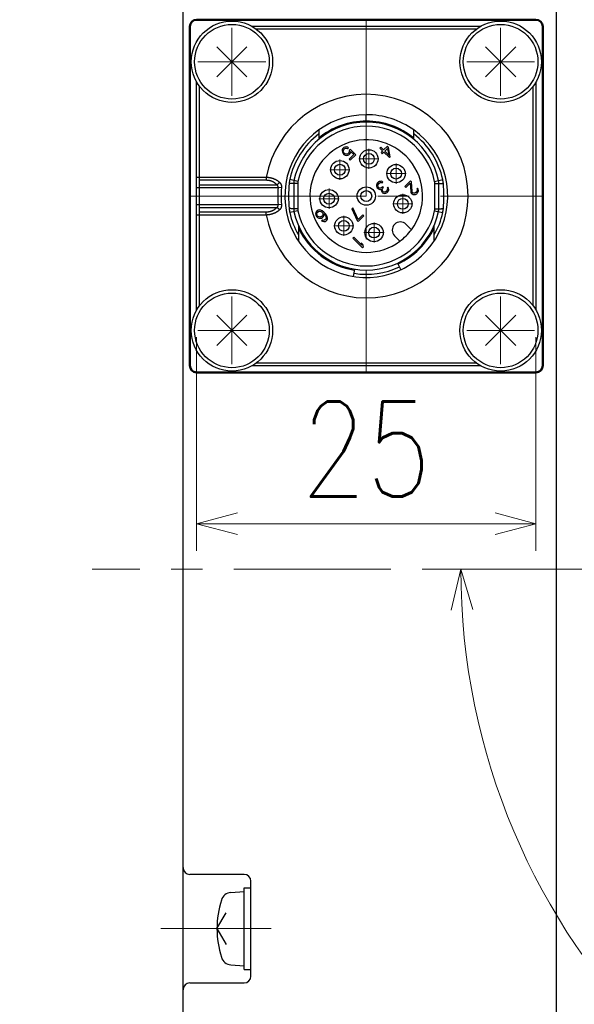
# Model space of a CAD drawing. Header units: millimetres. Extents: x 0 to 840, y 0 to 594.
# Tile 92 of 139: x 321 to 362, y 463 to 536. Entities that reach past the tile are written whole.
import ezdxf

# ---------------------------------------------------------------- set-up
doc = ezdxf.new("R2010")
doc.units = ezdxf.units.MM
doc.header["$LTSCALE"] = 0.36378
doc.linetypes.add('CENTER', pattern=[50.8, 31.75, -6.35, 6.35, -6.35])
for name, color, linetype in [('NoLayerName_001', 7, 'Continuous'), ('NoLayerName_002', 7, 'Continuous'), ('NoLayerName_003', 7, 'Continuous')]:
    doc.layers.add(name, color=color, linetype=linetype)
doc.styles.get("Standard").update_dxf_attribs({"font": 'txt', "bigfont": 'extfont2'})
doc.dimstyles.get("Standard").update_dxf_attribs({"dimtxt": 2.5, "dimasz": 2.5, "dimexe": 1, "dimexo": 1, "dimtad": 1, "dimdec": 3, "dimzin": 0, "dimdsep": 46, "dimtxsty": 'Standard', "dimcen": 2.5, "dimadec": 3, "dimazin": 0, "dimtfac": 0.75, "dimtdec": 3, "dimtmove": 0, "dimatfit": 3, "dimfxl": 1, "dimarcsym": 0})

# ---------------------------------------------------------------- blocks, each defined once
blk = doc.blocks.new('DIM_0002')
at = {"color": 3, "linetype": 'Continuous', "lineweight": 13}
for points in [[(4.584, 49.634), (2, 49.634), (0, 49.634)], [(1.287, 46.611), (2, 49.634), (2.894, 46.66)]]:
    blk.add_lwpolyline(points, dxfattribs=at)
blk.add_arc((51.634, 49.634), 49.634, 180, 90, dxfattribs=at)
blk = doc.blocks.new('_OPEN30')
at = {"color": 0, "linetype": 'ByBlock', "lineweight": -2}
for p, q in [((-1, 0.267949), (0, 0)), ((0, 0), (-1, -0.267949)), ((0, 0), (-1, 0))]:
    blk.add_line(p, q, dxfattribs=at)
blk = doc.blocks.new('*D66')
at = {"layer": 'Defpoints', "color": 0}
for p in [(334.097, 514.359), (359.097, 514.359), (334.097, 498.608)]:
    blk.add_point(p, dxfattribs=at)
at = {"layer": 'NoLayerName_001', "color": 0, "linetype": 'Continuous', "lineweight": 13}
for p, q in [((334.097, 512.359), (334.097, 496.608)), ((359.097, 512.359), (359.097, 496.608)), ((356.097, 498.608), (337.097, 498.608))]:
    blk.add_line(p, q, dxfattribs=at)
at = {"layer": 'NoLayerName_001', "color": 0, "lineweight": 13, "xscale": 3, "yscale": 3, "zscale": 3, "rotation": 180}
blk.add_blockref('_OPEN30', (334.097, 498.608), dxfattribs=at)
at = {"layer": 'NoLayerName_001', "color": 0, "lineweight": 13, "xscale": 3, "yscale": 3, "zscale": 3}
blk.add_blockref('_OPEN30', (359.097, 498.608), dxfattribs=at)
at = {"layer": 'NoLayerName_001', "color": 0, "lineweight": 13, "insert": (346.597, 504.108), "char_height": 7, "attachment_point": 5}
blk.add_mtext('\\W0.8000;25', dxfattribs=at)

msp = doc.modelspace()

# ---------------------------------------------------------------- linework, layer by layer
at = {"layer": 'NoLayerName_001', "color": 7, "linetype": 'Continuous', "lineweight": 25}
for p, q in [((360.5971, 555.2623), (360.5971, 435.2623)), ((333.0971, 436.0623), (333.0971, 554.4623)), ((355.0004, 535.2623), (338.1937, 535.2623)), ((335.5859, 531.5512), (337.8082, 533.7735)), ((335.5859, 533.7735), (337.8082, 531.5512)), ((357.6082, 531.5512), (355.3859, 533.7735)), ((357.6082, 533.7735), (355.3859, 531.5512)), ((334.0971, 514.359), (334.0971, 531.1657)), ((359.0971, 531.1657), (359.0971, 514.359)), ((343.0971, 527.6357), (343.0971, 526.9399)), ((350.0971, 526.9399), (350.0971, 527.6357)), ((344.8664, 526.2643), (344.8229, 526.1907)), ((344.9366, 526.3345), (344.8664, 526.2643)), ((345.0102, 526.3779), (344.9366, 526.3345)), ((344.9416, 526.189), (345.0118, 526.2592)), ((345.1138, 526.3913), (345.0102, 526.3779)), ((345.0118, 526.2592), (345.0737, 526.291)), ((345.0737, 526.291), (345.1389, 526.296)), ((345.2091, 526.3662), (345.1138, 526.3913)), ((345.1389, 526.296), (345.2225, 526.2592)), ((345.2927, 526.3295), (345.2091, 526.3662)), ((345.2225, 526.2592), (345.2927, 526.3295)), ((347.6613, 526.3721), (347.5914, 526.3023)), ((347.5914, 526.3023), (347.8021, 526.0917)), ((347.8719, 526.1615), (347.6613, 526.3721)), ((348.1512, 526.4408), (347.8719, 526.1615)), ((347.9622, 526.0712), (348.16, 526.2691)), ((348.2415, 526.3505), (348.1512, 526.4408)), ((348.16, 526.2691), (348.248, 525.7854)), ((348.3684, 525.665), (348.2415, 526.3505)), ((344.8229, 526.1907), (344.8096, 526.0871)), ((344.8096, 526.0871), (344.8346, 525.9918)), ((344.8346, 525.9918), (344.8865, 525.8932)), ((344.8865, 525.8932), (344.9466, 525.833)), ((344.9049, 526.062), (344.9099, 526.1272)), ((344.9266, 525.9935), (344.9049, 526.062)), ((344.9099, 526.1272), (344.9416, 526.189)), ((344.96, 525.9366), (344.9266, 525.9935)), ((344.9466, 525.833), (345.0453, 525.7812)), ((344.9901, 525.9065), (344.96, 525.9366)), ((345.0469, 525.8731), (344.9901, 525.9065)), ((345.0453, 525.7812), (345.1406, 525.7561)), ((345.1155, 525.8514), (345.0469, 525.8731)), ((345.1807, 525.8564), (345.1155, 525.8514)), ((345.1406, 525.7561), (345.2442, 525.7695)), ((345.2425, 525.8881), (345.1807, 525.8564)), ((345.3127, 525.9584), (345.2425, 525.8881)), ((345.2442, 525.7695), (345.3178, 525.8129)), ((345.3445, 526.0202), (345.3127, 525.9584)), ((345.3178, 525.8129), (345.388, 525.8831)), ((345.3462, 526.1121), (345.3445, 526.0202)), ((345.4281, 526.1941), (345.3462, 526.1121)), ((345.6855, 525.8196), (345.3462, 525.4803)), ((345.3462, 525.4803), (345.4214, 525.405)), ((345.388, 525.8831), (345.4314, 525.9567)), ((345.4214, 525.405), (345.8192, 525.8029)), ((345.8192, 525.8029), (345.4281, 526.1941)), ((345.4314, 525.9567), (345.4448, 526.0603)), ((345.4448, 526.0603), (345.6855, 525.8196)), ((347.8021, 526.0917), (347.6857, 525.9753)), ((347.6857, 525.9753), (347.776, 525.885)), ((347.776, 525.885), (347.8923, 526.0014)), ((347.8923, 526.0014), (348.2985, 525.5952)), ((348.248, 525.7854), (347.9622, 526.0712)), ((348.2985, 525.5952), (348.3684, 525.665)), ((341.2695, 523.9112), (341.2471, 523.7004)), ((341.2471, 523.7004), (341.2471, 521.8242)), ((347.3518, 523.5682), (347.3468, 523.503)), ((347.3468, 523.503), (347.3685, 523.4345)), ((347.3685, 523.6451), (347.3518, 523.5682)), ((347.4003, 523.707), (347.3685, 523.6451)), ((347.3685, 523.4345), (347.402, 523.3777)), ((347.4939, 523.8006), (347.4003, 523.707)), ((347.402, 523.3777), (347.4621, 523.3175)), ((347.4354, 523.5315), (347.4438, 523.5699)), ((347.4421, 523.478), (347.4354, 523.5315)), ((347.4605, 523.4362), (347.4421, 523.478)), ((347.4438, 523.5699), (347.4872, 523.6435)), ((347.5206, 523.376), (347.4605, 523.4362)), ((347.4621, 523.3175), (347.534, 523.269)), ((347.4872, 523.6435), (347.5574, 523.7137)), ((347.5558, 523.8324), (347.4939, 523.8006)), ((347.6042, 523.3392), (347.5206, 523.376)), ((347.6326, 523.8491), (347.5558, 523.8324)), ((347.5574, 523.7137), (347.631, 523.7571)), ((347.6694, 523.3442), (347.6042, 523.3392)), ((347.631, 523.7571), (347.6694, 523.7655)), ((347.6978, 523.8541), (347.6326, 523.8491)), ((347.6694, 523.7655), (347.7229, 523.7588)), ((347.7547, 523.3994), (347.6694, 523.3442)), ((347.7664, 523.8324), (347.6978, 523.8541)), ((347.7229, 523.7588), (347.7647, 523.7404)), ((347.8015, 523.4462), (347.7547, 523.3994)), ((347.7647, 523.7404), (347.8232, 523.7989)), ((347.8232, 523.7989), (347.7664, 523.8324)), ((347.7747, 523.2389), (347.8149, 523.3392)), ((347.8617, 523.386), (347.8015, 523.4462)), ((347.8149, 523.3392), (347.8617, 523.386)), ((348.1876, 523.4111), (348.1291, 523.3526)), ((348.1291, 523.3526), (348.1509, 523.2841)), ((348.2361, 523.3392), (348.1876, 523.4111)), ((348.2495, 523.2322), (348.2361, 523.3392)), ((349.8498, 523.8937), (349.4255, 523.4694)), ((349.4255, 523.4694), (349.5007, 523.3942)), ((349.5007, 523.3942), (349.8307, 523.7242)), ((349.8307, 523.7242), (349.8671, 523.0986)), ((349.925, 523.8185), (349.8498, 523.8937)), ((349.9711, 523.1124), (349.925, 523.8185)), ((350.3796, 523.3403), (350.3207, 523.2814)), ((350.428, 523.2683), (350.3796, 523.3403)), ((351.9471, 521.8242), (351.9471, 523.7004)), ((347.534, 523.269), (347.6026, 523.2473)), ((347.6026, 523.2473), (347.6912, 523.2757)), ((347.6912, 523.2757), (347.6895, 523.1838)), ((347.6895, 523.1838), (347.7112, 523.1152)), ((347.7112, 523.1152), (347.7597, 523.0433)), ((347.7597, 523.0433), (347.7898, 523.0132)), ((347.7814, 523.1854), (347.7747, 523.2389)), ((347.8182, 523.1018), (347.7814, 523.1854)), ((347.7898, 523.0132), (347.8617, 522.9648)), ((347.8483, 523.0718), (347.8182, 523.1018)), ((347.9168, 523.05), (347.8483, 523.0718)), ((347.8617, 522.9648), (347.9686, 522.9514)), ((347.982, 523.055), (347.9168, 523.05)), ((347.9686, 522.9514), (348.0455, 522.9681)), ((348.0556, 523.0985), (347.982, 523.055)), ((348.0455, 522.9681), (348.1425, 523.035)), ((348.1024, 523.1453), (348.0556, 523.0985)), ((348.1458, 523.2189), (348.1024, 523.1453)), ((348.1425, 523.035), (348.1659, 523.0584)), ((348.1509, 523.2841), (348.1458, 523.2189)), ((348.1659, 523.0584), (348.2328, 523.1553)), ((348.2328, 523.1553), (348.2495, 523.2322)), ((349.8671, 523.0986), (349.8886, 523.0299)), ((349.8886, 523.0299), (349.937, 522.9579)), ((349.937, 522.9579), (349.9671, 522.9278)), ((349.9671, 522.9278), (350.0391, 522.8794)), ((350.0077, 523.0286), (349.9711, 523.1124)), ((350.0378, 522.9985), (350.0077, 523.0286)), ((350.1065, 522.977), (350.0378, 522.9985)), ((350.0391, 522.8794), (350.1464, 522.8664)), ((350.172, 522.9822), (350.1065, 522.977)), ((350.1464, 522.8664), (350.2236, 522.8834)), ((350.2459, 523.0261), (350.172, 522.9822)), ((350.2236, 522.8834), (350.3094, 522.9391)), ((350.2931, 523.0733), (350.2459, 523.0261)), ((350.337, 523.1472), (350.2931, 523.0733)), ((350.3094, 522.9391), (350.3565, 522.9862)), ((350.3207, 523.2814), (350.3422, 523.2127)), ((350.3422, 523.2127), (350.337, 523.1472)), ((350.3565, 522.9862), (350.424, 523.0838)), ((350.424, 523.0838), (350.441, 523.161)), ((350.441, 523.161), (350.428, 523.2683)), ((345.5953, 521.902), (345.5246, 521.8313)), ((345.9915, 521.0344), (345.5953, 521.902)), ((342.8762, 521.557), (342.8624, 521.4529)), ((342.8624, 521.4529), (342.8873, 521.3574)), ((342.9201, 521.631), (342.8762, 521.557)), ((342.8873, 521.3574), (342.9389, 521.2586)), ((342.979, 521.6899), (342.9201, 521.631)), ((342.9389, 521.2586), (343.0141, 521.1834)), ((342.958, 521.4281), (342.9632, 521.4936)), ((342.9795, 521.3594), (342.958, 521.4281)), ((342.9632, 521.4936), (342.9835, 521.544)), ((343.053, 521.7338), (342.979, 521.6899)), ((343.0129, 521.3025), (342.9795, 521.3594)), ((342.9835, 521.544), (343.066, 521.6264)), ((343.058, 521.2573), (343.0129, 521.3025)), ((343.0141, 521.1834), (343.1129, 521.1317)), ((343.1571, 521.7476), (343.053, 521.7338)), ((343.1149, 521.224), (343.058, 521.2573)), ((343.066, 521.6264), (343.1164, 521.6468)), ((343.1129, 521.1317), (343.1934, 521.1219)), ((343.1686, 521.2175), (343.1149, 521.224)), ((343.1164, 521.6468), (343.1819, 521.652)), ((343.2526, 521.7227), (343.1571, 521.7476)), ((343.234, 521.2227), (343.1686, 521.2175)), ((343.1819, 521.652), (343.2506, 521.6305)), ((343.1934, 521.1219), (343.2975, 521.1357)), ((343.2844, 521.2431), (343.234, 521.2227)), ((343.2506, 521.6305), (343.3075, 521.5971)), ((343.3514, 521.6711), (343.2526, 521.7227)), ((343.3669, 521.3255), (343.2844, 521.2431)), ((343.2975, 521.1357), (343.3715, 521.1796)), ((343.3075, 521.5971), (343.3526, 521.552)), ((343.4685, 521.5776), (343.3514, 521.6711)), ((343.3526, 521.552), (343.386, 521.4951)), ((343.3872, 521.3759), (343.3669, 521.3255)), ((343.3715, 521.1796), (343.4304, 521.2385)), ((343.386, 521.4951), (343.3925, 521.4414)), ((343.3925, 521.4414), (343.3872, 521.3759)), ((343.4304, 521.2385), (343.4743, 521.3125)), ((343.5738, 521.4722), (343.4685, 521.5776)), ((343.4743, 521.3125), (343.4848, 521.4434)), ((343.4848, 521.4434), (343.5149, 521.4133)), ((343.5149, 521.4133), (343.5934, 521.3113)), ((343.6673, 521.3551), (343.5738, 521.4722)), ((343.5934, 521.3113), (343.6267, 521.2543)), ((343.643, 521.1202), (343.6227, 521.0698)), ((343.6267, 521.2543), (343.6483, 521.1856)), ((343.6483, 521.1856), (343.643, 521.1202)), ((343.719, 521.2563), (343.6673, 521.3551)), ((343.7438, 521.1608), (343.719, 521.2563)), ((343.73, 521.0567), (343.7438, 521.1608)), ((345.5246, 521.8313), (345.9208, 520.9637)), ((346.3451, 521.388), (345.9915, 521.0344)), ((345.996, 520.8885), (346.4203, 521.3128)), ((346.4203, 521.3128), (346.3451, 521.388)), ((351.9246, 521.6134), (351.9471, 521.8242)), ((341.5971, 520.5938), (341.5971, 519.4457)), ((343.3674, 520.9951), (343.3085, 520.9361)), ((343.3085, 520.9361), (343.3654, 520.9028)), ((343.3654, 520.9028), (343.461, 520.878)), ((343.4361, 520.9735), (343.3674, 520.9951)), ((343.5016, 520.9788), (343.4361, 520.9735)), ((343.461, 520.878), (343.565, 520.8918)), ((343.552, 520.9991), (343.5016, 520.9788)), ((343.6227, 521.0698), (343.552, 520.9991)), ((343.565, 520.8918), (343.639, 520.9356)), ((343.639, 520.9356), (343.6861, 520.9828)), ((343.6861, 520.9828), (343.73, 521.0567)), ((345.9208, 520.9637), (345.996, 520.8885)), ((349.925, 520.2829), (349.5316, 520.6764)), ((351.5971, 519.4457), (351.5971, 520.5938)), ((345.6778, 519.7218), (345.6071, 519.6511)), ((346.2646, 519.135), (345.6778, 519.7218)), ((348.683, 519.8278), (349.0765, 519.4344)), ((345.6071, 519.6511), (346.3142, 518.944)), ((346.3503, 519.1907), (346.23, 519.311)), ((346.23, 519.311), (346.2646, 519.135)), ((346.3142, 518.944), (346.3849, 519.0147)), ((346.3849, 519.0147), (346.3503, 519.1907)), ((348.9003, 517.823), (349.1328, 517.3245)), ((345.6585, 516.8362), (345.7445, 517.3794)), ((335.5859, 513.9735), (337.8082, 511.7512)), ((335.5859, 511.7512), (337.8082, 513.9735)), ((357.6082, 513.9735), (355.3859, 511.7512)), ((357.6082, 511.7512), (355.3859, 513.9735)), ((338.1941, 510.2625), (355.0001, 510.2625)), ((337.5971, 472.7623), (333.5971, 472.7623)), ((338.0971, 465.2623), (338.0971, 472.2623)), ((336.6152, 471.4264), (337.5971, 471.5123)), ((337.5971, 465.7623), (337.5971, 471.7623)), ((337.5971, 471.7623), (338.0971, 471.7623)), ((335.5971, 468.7623), (336.2685, 469.9252)), ((335.5971, 468.7623), (336.2685, 467.5994)), ((336.6152, 466.0982), (337.5971, 466.0123)), ((337.5971, 465.7623), (338.0971, 465.7623)), ((333.5971, 464.7623), (337.5971, 464.7623))]:
    msp.add_line(p, q, dxfattribs=at)
at = {"layer": 'NoLayerName_001', "color": 110, "linetype": 'Continuous', "lineweight": 50}
for p, q in [((359.0971, 535.7623), (334.0971, 535.7623)), ((333.5971, 510.2623), (333.5971, 535.2623)), ((359.5971, 535.2623), (359.5971, 510.2623)), ((359.0971, 509.7623), (334.0971, 509.7623))]:
    msp.add_line(p, q, dxfattribs=at)
at = {"layer": 'NoLayerName_001', "color": 2, "linetype": 'CENTER', "lineweight": 13}
for p, q in [((346.5971, 535.7623), (346.5971, 509.7623)), ((336.6971, 530.1623), (336.6971, 535.1623)), ((356.4971, 535.1623), (356.4971, 530.1623)), ((334.1971, 532.6623), (339.1971, 532.6623)), ((353.9971, 532.6623), (358.9971, 532.6623)), ((333.5971, 522.7623), (359.5971, 522.7623)), ((336.6971, 510.3623), (336.6971, 515.3623)), ((356.4971, 515.3623), (356.4971, 510.3623)), ((339.1971, 512.8623), (334.1971, 512.8623)), ((358.9971, 512.8623), (353.9971, 512.8623)), ((533.1971, 495.2623), (326.4104, 495.2623)), ((339.5821, 468.7623), (331.4611, 468.7623))]:
    msp.add_line(p, q, dxfattribs=at)
at = {"layer": 'NoLayerName_001', "color": 8, "linetype": 'Continuous', "lineweight": 25}
for p, q in [((354.6971, 535.0623), (338.4971, 535.0623)), ((334.2971, 530.8623), (334.2971, 514.6623)), ((358.8971, 514.6623), (358.8971, 530.8623)), ((346.5971, 528.2874), (346.5971, 528.7623)), ((339.224, 524.1366), (334.0971, 524.1366)), ((339.224, 524.1366), (339.224, 523.9245)), ((334.0971, 523.3881), (340.102, 523.3881)), ((339.224, 523.9245), (334.2971, 523.9245)), ((334.2971, 523.6002), (340.0004, 523.6002)), ((340.3444, 523.3647), (340.1018, 523.3881)), ((341.5628, 523.848), (340.9623, 523.9775)), ((341.5471, 523.7004), (341.2471, 523.7004)), ((341.5471, 523.7004), (341.5471, 521.8242)), ((351.6313, 523.848), (352.2318, 523.9775)), ((351.6471, 523.7004), (351.9471, 523.7004)), ((351.6471, 521.8242), (351.6471, 523.7004)), ((334.0971, 522.1366), (340.102, 522.1366)), ((334.2971, 521.9245), (340.0004, 521.9245)), ((340.1018, 522.1366), (340.3444, 522.16)), ((334.0971, 521.3881), (339.224, 521.3881)), ((334.2971, 521.6002), (339.224, 521.6002)), ((339.224, 521.3881), (339.224, 521.6002)), ((341.5628, 521.6767), (340.9623, 521.5472)), ((341.5471, 521.8242), (341.2471, 521.8242)), ((351.6313, 521.6767), (352.2318, 521.5472)), ((351.6471, 521.8242), (351.9471, 521.8242)), ((338.4971, 510.4623), (354.6971, 510.4623))]:
    msp.add_line(p, q, dxfattribs=at)
at = {"layer": 'NoLayerName_001', "color": 7, "linetype": 'Continuous', "lineweight": 25}
for centre, radius in [((336.6971, 532.6623), 3), ((356.4971, 532.6623), 3), ((336.6971, 532.6623), 2.75), ((356.4971, 532.6623), 2.75), ((346.7889, 525.5056), 0.675), ((346.7889, 525.5056), 0.4), ((344.6525, 524.7069), 0.675), ((344.6525, 524.7069), 0.4), ((348.7933, 524.4173), 0.675), ((348.7933, 524.4173), 0.4), ((346.5971, 522.7623), 0.675), ((343.8538, 522.5705), 0.675), ((343.8538, 522.5705), 0.4), ((346.5971, 522.7623), 0.4), ((349.287, 522.1906), 0.675), ((349.287, 522.1906), 0.4), ((344.9421, 520.5661), 0.675), ((344.9421, 520.5661), 0.4), ((347.1688, 520.0724), 0.675), ((347.1688, 520.0724), 0.4), ((336.6971, 512.8623), 3), ((336.6971, 512.8623), 2.75), ((356.4971, 512.8623), 3), ((356.4971, 512.8623), 2.75)]:
    msp.add_circle(centre, radius, dxfattribs=at)
at = {"layer": 'NoLayerName_001', "color": 110, "linetype": 'Continuous', "lineweight": 50}
for centre, start, end in [((334.0971, 535.2623), 90, 180), ((359.0971, 535.2623), 0, 90), ((334.0971, 510.2623), 180, 270), ((359.0971, 510.2623), 270, 0)]:
    msp.add_arc(centre, 0.5, start, end, dxfattribs=at)
at = {"layer": 'NoLayerName_001', "color": 8, "linetype": 'Continuous', "lineweight": 25}
for centre, radius, start, end in [((346.5971, 522.7623), 7.5, 190.55826, 169.44174), ((346.5971, 522.7623), 5.15, 12.169543, 167.830457), ((346.5971, 522.7622), 5.5252, 90.000637, 129.307093), ((346.597, 522.7622), 5.5252, 50.69295, 89.9994), ((346.5971, 522.7623), 5.7643, 127.397116, 167.830457), ((346.5971, 522.7623), 5.7643, 12.169543, 52.601752), ((346.5971, 522.7623), 6.5253, 174.497075, 185.502915), ((346.5971, 522.7623), 6.2817, 174.497251, 185.502749), ((351.0717, 522.7588), 10.1961, 174.766775, 179.980354), ((343.3183, 523.4692), 2.4101, 167.825473, 174.771703), ((342.2471, 523.7004), 0.7, 167.830457, 180), ((350.9471, 523.7004), 0.7, 0, 12.169543), ((349.8759, 523.4692), 2.4101, 5.228297, 12.174527), ((342.1224, 522.7588), 10.1961, 0.019645, 5.233226), ((351.0717, 522.7658), 10.1961, 180.019654, 185.233217), ((342.1224, 522.7658), 10.1961, 354.766783, 359.980346), ((343.3183, 522.0555), 2.4101, 185.228297, 192.174527), ((346.5971, 522.7623), 5.7643, 192.169543, 209.798242), ((342.2471, 521.8242), 0.7, 180, 192.169543), ((346.5971, 522.7623), 5.15, 192.169543, 347.830457), ((346.5971, 522.7623), 5.7643, 330.195472, 347.830457), ((350.9471, 521.8242), 0.7, 347.830457, 0), ((349.8759, 522.0555), 2.4101, 347.825473, 354.771703), ((346.5971, 522.7624), 5.5251, 205.180229, 260.999755), ((346.5969, 522.7625), 5.5252, 295.000639, 334.819152), ((346.5971, 522.7623), 5.7643, 260.999521, 295.000014)]:
    msp.add_arc(centre, radius, start, end, dxfattribs=at)
at = {"layer": 'NoLayerName_001', "color": 7, "linetype": 'Continuous', "lineweight": 25}
for centre, radius, start, end in [((346.5971, 522.7623), 6, 90, 54.314585), ((346.597, 522.7622), 6.0001, 54.315091, 89.999575), ((346.5971, 522.7623), 5.45, 12.169543, 167.830457), ((346.5971, 522.7623), 4.15, 323.312861, 270), ((342.2471, 523.7004), 1, 167.830528, 179.999907), ((350.9471, 523.7004), 1, 0, 12.169543), ((342.2471, 521.8242), 1, 180.000093, 192.169472), ((346.5971, 522.7623), 5.45, 192.169543, 347.830457), ((350.9471, 521.8242), 1, 347.830457, 0), ((349.1073, 520.2521), 0.6, 45, 225), ((346.5971, 522.7623), 4.15, 306.687139, 323.312861), ((346.5971, 522.7623), 4.15, 270, 306.687139), ((333.5971, 473.2623), 0.5, 180, 270), ((337.5971, 472.2623), 0.5, 0, 90), ((336.6849, 470.6295), 0.8, 95, 162.473222), ((342.5971, 468.7623), 7, 162.473222, 197.526778), ((336.6849, 466.8952), 0.8, 197.526778, 265), ((337.5971, 465.2623), 0.5, 270, 0), ((333.5971, 464.2623), 0.5, 90, 180)]:
    msp.add_arc(centre, radius, start, end, dxfattribs=at)
at = {"layer": 'NoLayerName_001', "color": 8, "linetype": 'Continuous', "lineweight": 25}
for points, knots in [([(346.6007, 528.2123), (346.6005, 528.2127), (346.6001, 528.2134), (346.6, 528.2147), (346.5998, 528.2159), (346.5996, 528.2172), (346.5995, 528.2184), (346.5994, 528.2197), (346.5993, 528.2209), (346.5992, 528.2222), (346.5991, 528.2234), (346.599, 528.2247), (346.5989, 528.2259), (346.5989, 528.2272), (346.5988, 528.2284), (346.5987, 528.2297), (346.5987, 528.2309), (346.5986, 528.2326), (346.5985, 528.2347), (346.5984, 528.2372), (346.5983, 528.2397), (346.5982, 528.2422), (346.5981, 528.2447), (346.598, 528.2476), (346.5979, 528.251), (346.5978, 528.2547), (346.5977, 528.2585), (346.5976, 528.2627), (346.5974, 528.2673), (346.5973, 528.2723), (346.5972, 528.2777), (346.5971, 528.2828), (346.5971, 528.2861), (346.5971, 528.2874)], [0, 0, 0, 0, 0.001241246, 0.002474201, 0.003746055, 0.004995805, 0.006243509, 0.007495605, 0.008750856, 0.010007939, 0.011265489, 0.012522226, 0.013777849, 0.015032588, 0.016286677, 0.017540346, 0.018793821, 0.020047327, 0.022555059, 0.025063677, 0.027572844, 0.030082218, 0.032591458, 0.035100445, 0.0388636, 0.042626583, 0.046389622, 0.05015279, 0.055170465, 0.060188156, 0.065205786, 0.071477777, 0.075240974, 0.075240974, 0.075240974, 0.075240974]), ([(340.203, 523.7802), (340.194, 523.7877), (340.176, 523.8029), (340.1481, 523.8247), (340.1197, 523.8458), (340.0908, 523.8662), (340.0613, 523.8858), (340.0313, 523.9047), (340.0009, 523.9227), (339.97, 523.9401), (339.9388, 523.9566), (339.9071, 523.9724), (339.8751, 523.9875), (339.8427, 524.0018), (339.8101, 524.0154), (339.7771, 524.0282), (339.7439, 524.0403), (339.7104, 524.0517), (339.6766, 524.0623), (339.6427, 524.0722), (339.6085, 524.0815), (339.5742, 524.09), (339.5396, 524.0977), (339.505, 524.1048), (339.4702, 524.1112), (339.4352, 524.1169), (339.4002, 524.1219), (339.3651, 524.1262), (339.3299, 524.1298), (339.2946, 524.1328), (339.2594, 524.1351), (339.2358, 524.1361), (339.224, 524.1366)], [0, 0, 0, 0, 0.0353459, 0.0707098, 0.1060894, 0.1414809, 0.1768796, 0.2122798, 0.2476748, 0.2830614, 0.3184427, 0.3538216, 0.3891998, 0.4245779, 0.4599555, 0.4953316, 0.5307049, 0.5660769, 0.6014496, 0.6368242, 0.6722015, 0.7075817, 0.7429646, 0.7783493, 0.813735, 0.8491207, 0.8845052, 0.9198867, 0.9552633, 0.9906322, 1.0259908, 1.0613357, 1.0613357, 1.0613357, 1.0613357]), ([(340.0004, 523.6002), (339.9938, 523.6072), (339.9807, 523.6213), (339.9602, 523.6416), (339.9391, 523.6613), (339.9175, 523.6804), (339.8953, 523.6989), (339.8725, 523.7167), (339.8492, 523.7339), (339.8255, 523.7503), (339.8012, 523.766), (339.7765, 523.781), (339.7514, 523.7952), (339.7259, 523.8087), (339.6999, 523.8214), (339.6737, 523.8334), (339.6471, 523.8447), (339.6202, 523.8552), (339.593, 523.8649), (339.5655, 523.8739), (339.5379, 523.8822), (339.51, 523.8896), (339.4819, 523.8964), (339.4536, 523.9024), (339.4252, 523.9077), (339.3967, 523.9122), (339.368, 523.916), (339.3393, 523.9191), (339.3105, 523.9215), (339.2817, 523.9232), (339.2529, 523.9243), (339.2337, 523.9243), (339.224, 523.9245)], [0, 0, 0, 0, 0.02883679, 0.0576941, 0.08656648, 0.11544885, 0.14433655, 0.17322545, 0.20211207, 0.230995, 0.2598758, 0.28875573, 0.31763533, 0.34651456, 0.37539279, 0.40426893, 0.43314212, 0.46201439, 0.49088807, 0.51976461, 0.54864468, 0.5775282, 0.60641443, 0.63530196, 0.66418943, 0.69307652, 0.72196229, 0.75084493, 0.77972177, 0.80858937, 0.83744356, 0.86627949, 0.86627949, 0.86627949, 0.86627949]), ([(340.0005, 523.6002), (340.0046, 523.6022), (340.0129, 523.606), (340.025, 523.6124), (340.037, 523.6191), (340.0487, 523.6262), (340.0602, 523.6337), (340.0716, 523.6415), (340.0827, 523.6496), (340.0935, 523.658), (340.1042, 523.6667), (340.1146, 523.6758), (340.1247, 523.6851), (340.1346, 523.6946), (340.1443, 523.7044), (340.1536, 523.7145), (340.1627, 523.7248), (340.1714, 523.7354), (340.1799, 523.7462), (340.1879, 523.7573), (340.1957, 523.7685), (340.2006, 523.7763), (340.2031, 523.7801)], [0, 0, 0, 0, 0.01368193, 0.02737235, 0.04107356, 0.05478688, 0.06851267, 0.08225045, 0.0959989, 0.10975595, 0.12351882, 0.13728406, 0.15104791, 0.16480739, 0.17856011, 0.19230415, 0.20603805, 0.21976094, 0.23347251, 0.24717307, 0.2608636, 0.27454578, 0.27454578, 0.27454578, 0.27454578]), ([(340.1018, 523.388), (340.1023, 523.3908), (340.1033, 523.3963), (340.1045, 523.4047), (340.1054, 523.4131), (340.106, 523.4215), (340.1062, 523.43), (340.1062, 523.4385), (340.1058, 523.4469), (340.105, 523.4554), (340.1039, 523.4638), (340.1024, 523.4721), (340.1005, 523.4804), (340.0983, 523.4886), (340.0956, 523.4966), (340.0926, 523.5046), (340.0892, 523.5123), (340.0854, 523.5199), (340.0812, 523.5272), (340.0766, 523.5343), (340.0717, 523.5412), (340.0664, 523.5479), (340.0609, 523.5543), (340.0551, 523.5604), (340.049, 523.5663), (340.0426, 523.5719), (340.036, 523.5772), (340.0293, 523.5823), (340.0223, 523.5871), (340.0152, 523.5917), (340.008, 523.5961), (340.003, 523.5988), (340.0006, 523.6002)], [0, 0, 0, 0, 0.00843573, 0.01688398, 0.02534028, 0.0338013, 0.04226497, 0.05073056, 0.05919883, 0.0676721, 0.07615236, 0.08463576, 0.09311791, 0.1015956, 0.11006698, 0.11853172, 0.12699125, 0.13544888, 0.1439089, 0.15237387, 0.16084442, 0.16931949, 0.17779654, 0.18627169, 0.19473999, 0.2031993, 0.21165412, 0.22010763, 0.22856063, 0.2370117, 0.24545747, 0.25389271, 0.25389271, 0.25389271, 0.25389271]), ([(340.203, 523.7802), (340.2068, 523.7768), (340.2145, 523.7701), (340.2254, 523.7596), (340.236, 523.7486), (340.2462, 523.7373), (340.2559, 523.7255), (340.2652, 523.7134), (340.2739, 523.7009), (340.2821, 523.6881), (340.2898, 523.6749), (340.297, 523.6615), (340.3037, 523.6478), (340.3098, 523.6338), (340.3155, 523.6197), (340.3206, 523.6053), (340.3253, 523.5908), (340.3294, 523.5762), (340.3331, 523.5614), (340.3364, 523.5465), (340.3392, 523.5316), (340.3415, 523.5165), (340.3435, 523.5014), (340.3451, 523.4863), (340.3463, 523.4711), (340.3471, 523.4559), (340.3475, 523.4407), (340.3476, 523.4254), (340.3473, 523.4102), (340.3467, 523.395), (340.3457, 523.3798), (340.3448, 523.3697), (340.3444, 523.3647)], [0, 0, 0, 0, 0.01520441, 0.03042917, 0.04566693, 0.06091132, 0.07615713, 0.09140052, 0.10663916, 0.12187416, 0.13710923, 0.15234641, 0.16758592, 0.18282628, 0.19806444, 0.21329598, 0.22851906, 0.24373874, 0.25895936, 0.27418348, 0.28941199, 0.30464422, 0.31987803, 0.33510994, 0.35033803, 0.3655631, 0.3807856, 0.3960054, 0.41122183, 0.42643369, 0.44163929, 0.45683646, 0.45683646, 0.45683646, 0.45683646]), ([(341.2471, 523.7004), (341.2458, 523.6999), (341.2432, 523.6985), (341.2388, 523.6981), (341.2344, 523.6974), (341.23, 523.697), (341.2257, 523.6966), (341.2213, 523.6962), (341.2169, 523.6959), (341.2125, 523.6956), (341.2081, 523.6953), (341.2037, 523.6951), (341.1994, 523.6948), (341.195, 523.6946), (341.1906, 523.6944), (341.1862, 523.6942), (341.1818, 523.694), (341.1759, 523.6937), (341.1686, 523.6934), (341.1598, 523.6931), (341.1511, 523.6928), (341.1423, 523.6925), (341.1335, 523.6922), (341.1232, 523.6919), (341.1115, 523.6916), (341.0983, 523.6912), (341.0851, 523.6909), (341.0705, 523.6906), (341.0544, 523.6903), (341.0368, 523.69), (341.0178, 523.6898), (340.9972, 523.6895), (340.9753, 523.6892), (340.9533, 523.689), (340.9343, 523.6889), (340.9225, 523.6888), (340.9181, 523.6888)], [0, 0, 0, 0, 0.00425982, 0.0086906, 0.01307699, 0.01746416, 0.02186224, 0.02626176, 0.03065794, 0.03505227, 0.03944653, 0.0438416, 0.04823724, 0.05263308, 0.05702878, 0.06142426, 0.06581962, 0.07021493, 0.07900563, 0.08779649, 0.09658739, 0.10537826, 0.11416911, 0.12295996, 0.13614623, 0.1493325, 0.16251876, 0.17570501, 0.19328669, 0.21086835, 0.22845001, 0.25042709, 0.27240417, 0.29438124, 0.31635831, 0.32954454, 0.32954454, 0.32954454, 0.32954454]), ([(351.9471, 523.7004), (351.9484, 523.6999), (351.951, 523.6985), (351.9554, 523.6981), (351.9597, 523.6974), (351.9641, 523.697), (351.9685, 523.6966), (351.9728, 523.6962), (351.9772, 523.6959), (351.9816, 523.6956), (351.986, 523.6953), (351.9904, 523.6951), (351.9948, 523.6948), (351.9992, 523.6946), (352.0035, 523.6944), (352.0079, 523.6942), (352.0123, 523.694), (352.0182, 523.6937), (352.0255, 523.6934), (352.0343, 523.6931), (352.0431, 523.6928), (352.0519, 523.6925), (352.0606, 523.6922), (352.0709, 523.6919), (352.0826, 523.6916), (352.0958, 523.6912), (352.109, 523.6909), (352.1236, 523.6906), (352.1397, 523.6903), (352.1573, 523.69), (352.1764, 523.6898), (352.1969, 523.6895), (352.2189, 523.6892), (352.2408, 523.689), (352.2599, 523.6889), (352.2716, 523.6888), (352.276, 523.6888)], [0, 0, 0, 0, 0.00425988, 0.00869069, 0.01307711, 0.01746431, 0.02186241, 0.02626197, 0.03065818, 0.03505253, 0.03944681, 0.04384192, 0.04823758, 0.05263345, 0.05702918, 0.06142469, 0.06582008, 0.07021541, 0.07900617, 0.08779708, 0.09658804, 0.10537896, 0.11416987, 0.12296077, 0.13614713, 0.14933349, 0.16251983, 0.17570617, 0.19328795, 0.21086973, 0.22845149, 0.25042871, 0.27240593, 0.29438315, 0.31636035, 0.32954667, 0.32954667, 0.32954667, 0.32954667]), ([(339.224, 521.6002), (339.2337, 521.6003), (339.2529, 521.6004), (339.2817, 521.6015), (339.3105, 521.6031), (339.3393, 521.6056), (339.368, 521.6087), (339.3967, 521.6125), (339.4252, 521.617), (339.4536, 521.6223), (339.4819, 521.6283), (339.51, 521.635), (339.5379, 521.6425), (339.5655, 521.6507), (339.593, 521.6597), (339.6202, 521.6695), (339.6471, 521.68), (339.6737, 521.6912), (339.6999, 521.7032), (339.7259, 521.716), (339.7514, 521.7295), (339.7765, 521.7437), (339.8012, 521.7587), (339.8255, 521.7744), (339.8492, 521.7908), (339.8725, 521.8079), (339.8953, 521.8257), (339.9175, 521.8442), (339.9391, 521.8633), (339.9602, 521.8831), (339.9807, 521.9034), (339.9938, 521.9175), (340.0004, 521.9245)], [0, 0, 0, 0, 0.02883602, 0.05769031, 0.08655801, 0.11543493, 0.14431763, 0.17320345, 0.20209056, 0.23097805, 0.25986561, 0.28875187, 0.31763546, 0.3465156, 0.37539223, 0.40426602, 0.43313841, 0.46201171, 0.49088795, 0.51976626, 0.54864556, 0.57752523, 0.60640521, 0.63528606, 0.66416905, 0.69305573, 0.7219447, 0.75083247, 0.77971492, 0.80858738, 0.83744477, 0.86628164, 0.86628164, 0.86628164, 0.86628164]), ([(340.0005, 521.9245), (340.003, 521.9258), (340.0079, 521.9285), (340.0152, 521.9329), (340.0223, 521.9375), (340.0292, 521.9423), (340.036, 521.9474), (340.0426, 521.9527), (340.0489, 521.9583), (340.055, 521.9642), (340.0609, 521.9703), (340.0664, 521.9767), (340.0717, 521.9834), (340.0766, 521.9903), (340.0812, 521.9974), (340.0854, 522.0048), (340.0892, 522.0123), (340.0926, 522.0201), (340.0956, 522.028), (340.0983, 522.0361), (340.1005, 522.0442), (340.1024, 522.0525), (340.1039, 522.0609), (340.105, 522.0693), (340.1058, 522.0777), (340.1062, 522.0862), (340.1062, 522.0947), (340.106, 522.1031), (340.1054, 522.1116), (340.1045, 522.12), (340.1033, 522.1284), (340.1023, 522.1339), (340.1018, 522.1367)], [0, 0, 0, 0, 0.00843907, 0.01688857, 0.02534337, 0.03380014, 0.04225753, 0.05071637, 0.05917986, 0.06765249, 0.07613201, 0.08461333, 0.09309252, 0.10156696, 0.11003559, 0.11849908, 0.12696008, 0.13542299, 0.14389127, 0.1523664, 0.16084811, 0.16933452, 0.17782239, 0.18630724, 0.19478511, 0.20325784, 0.21172771, 0.22019543, 0.22866031, 0.23712033, 0.24557226, 0.25401179, 0.25401179, 0.25401179, 0.25401179]), ([(340.2031, 521.7446), (340.2007, 521.7484), (340.1958, 521.7562), (340.188, 521.7674), (340.1799, 521.7785), (340.1715, 521.7893), (340.1627, 521.7999), (340.1537, 521.8102), (340.1443, 521.8203), (340.1347, 521.8301), (340.1248, 521.8396), (340.1146, 521.8489), (340.1042, 521.8579), (340.0936, 521.8667), (340.0827, 521.8751), (340.0716, 521.8832), (340.0603, 521.891), (340.0487, 521.8985), (340.037, 521.9055), (340.025, 521.9123), (340.0129, 521.9186), (340.0046, 521.9225), (340.0005, 521.9245)], [0, 0, 0, 0, 0.01368422, 0.02737677, 0.04107935, 0.05479294, 0.06851786, 0.08225378, 0.09599983, 0.10975458, 0.12351607, 0.13728193, 0.15104918, 0.16481404, 0.17857309, 0.19232354, 0.20606332, 0.21979112, 0.23350645, 0.24720968, 0.26090213, 0.27458609, 0.27458609, 0.27458609, 0.27458609]), ([(340.3444, 522.16), (340.3448, 522.1549), (340.3457, 522.1448), (340.3467, 522.1296), (340.3473, 522.1144), (340.3476, 522.0992), (340.3475, 522.084), (340.3471, 522.0688), (340.3463, 522.0536), (340.3451, 522.0384), (340.3435, 522.0233), (340.3415, 522.0081), (340.3392, 521.9931), (340.3364, 521.9781), (340.3331, 521.9632), (340.3294, 521.9485), (340.3253, 521.9338), (340.3206, 521.9193), (340.3155, 521.905), (340.3098, 521.8908), (340.3037, 521.8769), (340.297, 521.8632), (340.2898, 521.8497), (340.2821, 521.8366), (340.2739, 521.8238), (340.2652, 521.8113), (340.2559, 521.7991), (340.2462, 521.7874), (340.236, 521.776), (340.2254, 521.7651), (340.2145, 521.7545), (340.2068, 521.7479), (340.203, 521.7445)], [0, 0, 0, 0, 0.01519708, 0.03040263, 0.04561447, 0.06083086, 0.07605059, 0.09127294, 0.10649778, 0.12172553, 0.136957, 0.1521903, 0.16742205, 0.18265015, 0.19787401, 0.21309454, 0.22831434, 0.24353774, 0.25876976, 0.27400843, 0.28924916, 0.30448879, 0.31972579, 0.33496036, 0.35019462, 0.36543238, 0.38067499, 0.39592029, 0.41116449, 0.42640234, 0.44162731, 0.45683178, 0.45683178, 0.45683178, 0.45683178]), ([(339.224, 521.3881), (339.2358, 521.3886), (339.2594, 521.3895), (339.2946, 521.3919), (339.3299, 521.3948), (339.3651, 521.3985), (339.4002, 521.4028), (339.4352, 521.4078), (339.4702, 521.4134), (339.505, 521.4198), (339.5396, 521.4269), (339.5742, 521.4347), (339.6085, 521.4432), (339.6427, 521.4524), (339.6766, 521.4623), (339.7104, 521.473), (339.7439, 521.4844), (339.7771, 521.4965), (339.8101, 521.5093), (339.8427, 521.5229), (339.8751, 521.5372), (339.9071, 521.5522), (339.9388, 521.568), (339.9701, 521.5846), (340.0009, 521.6019), (340.0313, 521.62), (340.0613, 521.6389), (340.0908, 521.6585), (340.1197, 521.6788), (340.1481, 521.7), (340.176, 521.7217), (340.194, 521.737), (340.203, 521.7445)], [0, 0, 0, 0, 0.0353451, 0.0707038, 0.106073, 0.1414497, 0.1768313, 0.2122159, 0.2476017, 0.2829875, 0.3183723, 0.3537553, 0.3891356, 0.424513, 0.4598878, 0.4952606, 0.5306329, 0.5660064, 0.6013827, 0.6367606, 0.6721389, 0.7075172, 0.7428962, 0.7782777, 0.8136644, 0.8490594, 0.8844597, 0.9198586, 0.9552503, 0.99063, 1.0259941, 1.0613402, 1.0613402, 1.0613402, 1.0613402]), ([(341.2471, 521.8242), (341.2458, 521.8248), (341.2432, 521.8262), (341.2388, 521.8266), (341.2344, 521.8272), (341.23, 521.8276), (341.2257, 521.8281), (341.2213, 521.8284), (341.2169, 521.8287), (341.2125, 521.829), (341.2081, 521.8293), (341.2037, 521.8296), (341.1994, 521.8298), (341.195, 521.8301), (341.1906, 521.8303), (341.1862, 521.8305), (341.1818, 521.8307), (341.1759, 521.831), (341.1686, 521.8313), (341.1598, 521.8316), (341.1511, 521.8319), (341.1423, 521.8322), (341.1335, 521.8325), (341.1232, 521.8328), (341.1115, 521.8331), (341.0983, 521.8334), (341.0851, 521.8337), (341.0705, 521.834), (341.0544, 521.8343), (341.0368, 521.8346), (341.0178, 521.8349), (340.9972, 521.8352), (340.9753, 521.8354), (340.9533, 521.8356), (340.9343, 521.8358), (340.9225, 521.8358), (340.9181, 521.8358)], [0, 0, 0, 0, 0.00425989, 0.0086907, 0.01307712, 0.01746432, 0.02186243, 0.02626198, 0.03065819, 0.03505255, 0.03944683, 0.04384194, 0.04823761, 0.05263348, 0.0570292, 0.06142472, 0.06582011, 0.07021544, 0.0790062, 0.08779712, 0.09658808, 0.10537901, 0.11416992, 0.12296083, 0.1361472, 0.14933356, 0.1625199, 0.17570624, 0.19328804, 0.21086982, 0.2284516, 0.25042882, 0.27240605, 0.29438328, 0.31636049, 0.32954681, 0.32954681, 0.32954681, 0.32954681]), ([(351.9471, 521.8242), (351.9484, 521.8248), (351.951, 521.8262), (351.9554, 521.8266), (351.9597, 521.8272), (351.9641, 521.8276), (351.9685, 521.8281), (351.9728, 521.8284), (351.9772, 521.8287), (351.9816, 521.829), (351.986, 521.8293), (351.9904, 521.8296), (351.9948, 521.8298), (351.9992, 521.8301), (352.0035, 521.8303), (352.0079, 521.8305), (352.0123, 521.8307), (352.0182, 521.831), (352.0255, 521.8313), (352.0343, 521.8316), (352.0431, 521.8319), (352.0519, 521.8322), (352.0606, 521.8325), (352.0709, 521.8328), (352.0826, 521.8331), (352.0958, 521.8334), (352.109, 521.8337), (352.1236, 521.834), (352.1397, 521.8343), (352.1573, 521.8346), (352.1764, 521.8349), (352.1969, 521.8352), (352.2189, 521.8354), (352.2408, 521.8356), (352.2599, 521.8358), (352.2716, 521.8358), (352.276, 521.8358)], [0, 0, 0, 0, 0.00425982, 0.0086906, 0.01307699, 0.01746416, 0.02186224, 0.02626176, 0.03065794, 0.03505227, 0.03944653, 0.0438416, 0.04823724, 0.05263308, 0.05702878, 0.06142426, 0.06581962, 0.07021493, 0.07900563, 0.08779649, 0.09658739, 0.10537826, 0.11416911, 0.12295996, 0.13614623, 0.1493325, 0.16251876, 0.17570501, 0.19328669, 0.21086835, 0.22845001, 0.25042709, 0.27240417, 0.29438124, 0.31635831, 0.32954454, 0.32954454, 0.32954454, 0.32954454])]:
    msp.add_open_spline(points, degree=3, knots=knots, dxfattribs=at)
at = {"layer": 'NoLayerName_002', "color": 2, "linetype": 'CENTER', "lineweight": 13}
for p, q in [((346.7889, 524.7631), (346.7889, 526.2481)), ((347.5314, 525.5056), (346.0464, 525.5056)), ((344.6525, 523.9644), (344.6525, 525.4494)), ((348.7933, 523.6748), (348.7933, 525.1598)), ((345.395, 524.7069), (343.91, 524.7069)), ((349.5358, 524.4173), (348.0508, 524.4173)), ((343.8538, 521.828), (343.8538, 523.313)), ((344.5963, 522.5705), (343.1113, 522.5705)), ((349.287, 521.4481), (349.287, 522.9331)), ((350.0295, 522.1906), (348.5445, 522.1906)), ((344.9421, 519.8236), (344.9421, 521.3086)), ((345.6846, 520.5661), (344.1996, 520.5661)), ((347.1688, 519.3299), (347.1688, 520.8149)), ((347.9113, 520.0724), (346.4263, 520.0724))]:
    msp.add_line(p, q, dxfattribs=at)
at = {"layer": 'NoLayerName_003', "color": 2, "linetype": 'CENTER', "lineweight": 13}
for q in [(346.5971, 535.8771), (333.4823, 522.7623)]:
    msp.add_line((346.5971, 522.7623), q, dxfattribs=at)

# ---------------------------------------------------------------- block references
at = {"layer": 'NoLayerName_001', "color": 3, "linetype": 'Continuous', "lineweight": 13}
msp.add_blockref('DIM_0002', (351.5632, 445.6284), dxfattribs=at)

# ---------------------------------------------------------------- texts
at = {"layer": 'NoLayerName_001', "color": 3, "lineweight": 13, "insert": (211.686, 532.5208), "char_height": 7, "attachment_point": 7}
msp.add_mtext('\\A1;\\W0.5000;\\LＭＯＴＯＲ\u3000ＴＥＲＭＩＮＡＬ\u3000ＣＯＮＮＥＣＴＩＯＮ\\l', dxfattribs=at)

# ---------------------------------------------------------------- dimensions: what is measured, and where the dimension line sits
at = {"layer": 'NoLayerName_001', "color": 3, "linetype": 'Continuous', "lineweight": 13}
dim = msp.add_linear_dim(base=(334.0971, 498.6076), p1=(359.0971, 514.359), p2=(334.0971, 514.359), angle=180, text='\\W0.8000;<>', dimstyle='Standard', override={"dimtxt": 7, "dimasz": 3, "dimexe": 2, "dimexo": 2, "dimgap": 2, "dimzin": 8, "dimblk": 'OPEN30', "dimclrd": 0, "dimclre": 0, "dimclrt": 0, "dimtp": 0, "dimtm": 0, "dimlwd": 13, "dimlwe": 13}, dxfattribs=at)
dim.commit()
dim.dimension.update_dxf_attribs({"geometry": '*D66', "text_midpoint": (346.5971, 498.6076), "dimtype": 160})

doc.saveas('drawing.dxf')
